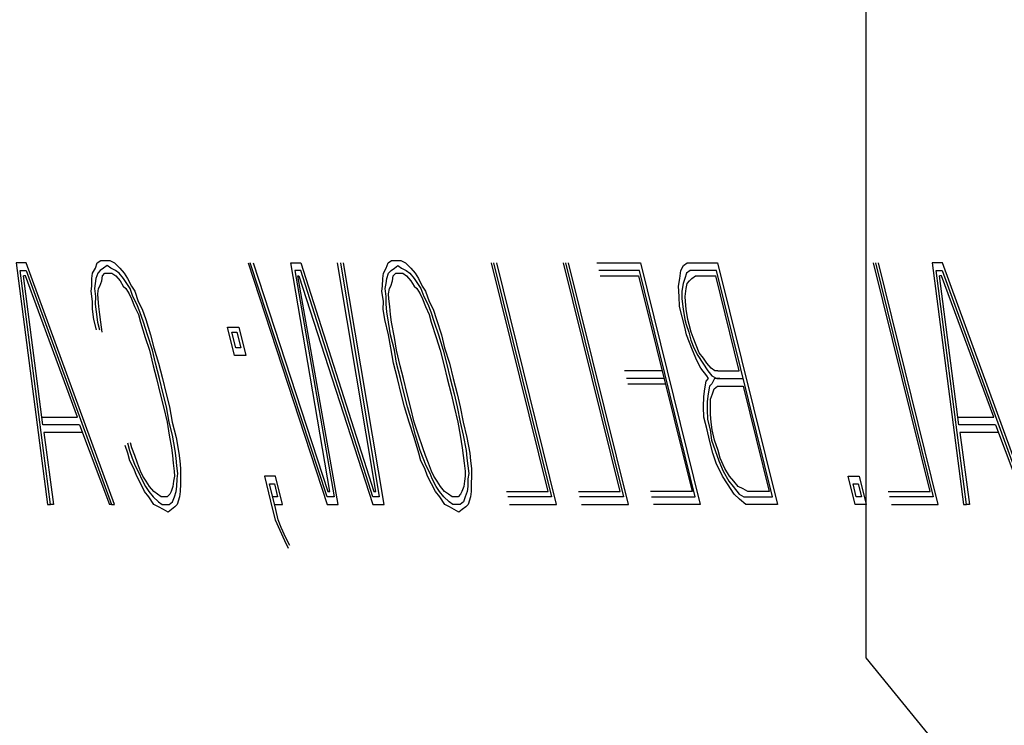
# Model space of a CAD drawing. Extents: x 2360 to 5106, y -824 to 622.
# Tile 61 of 124: x 3455.256 to 3455.63, y 501.541 to 501.809. Entities that reach past the tile are written whole.
import ezdxf

# ---------------------------------------------------------------- set-up
doc = ezdxf.new("R2010")
doc.units = 0
doc.header["$MEASUREMENT"] = 0
doc.layers.get('DEFPOINTS').update_dxf_attribs({"linetype": 'CONTINUOUS'})
doc.layers.add('SPILL-BUCKET', color=1, linetype='CONTINUOUS')

msp = doc.modelspace()

# ---------------------------------------------------------------- linework, layer by layer
at = {"layer": 'DEFPOINTS'}
msp.add_lwpolyline([(3455.57736, 503.98817), (3455.57736, 501.56696), (3456.29278, 500.69072), (3456.29278, 497.86376), (3454.78485, 497.86376), (3454.78485, 495.80382)], dxfattribs=at)
at = {"layer": 'SPILL-BUCKET', "color": 8, "linetype": 'Continuous'}
for p, q in [((3455.25845, 501.7169), (3455.25459, 501.7169)), ((3455.25459, 501.7169), (3455.26646, 501.62525)), ((3455.29195, 501.62525), (3455.25845, 501.7169)), ((3455.28472, 501.71495), (3455.28539, 501.7169)), ((3455.28539, 501.7169), (3455.2867, 501.71787)), ((3455.2867, 501.71787), (3455.28863, 501.71787)), ((3455.28863, 501.71787), (3455.29017, 501.71787)), ((3455.29017, 501.71787), (3455.29196, 501.7169)), ((3455.29196, 501.7169), (3455.29399, 501.71495)), ((3455.34266, 501.7169), (3455.37269, 501.62525)), ((3455.37274, 501.62817), (3455.34343, 501.7169)), ((3455.34459, 501.7169), (3455.37303, 501.63012)), ((3455.3738, 501.63012), (3455.35888, 501.7169)), ((3455.35888, 501.7169), (3455.36275, 501.7169)), ((3455.36275, 501.7169), (3455.39041, 501.63012)), ((3455.39118, 501.63012), (3455.37665, 501.7169)), ((3455.37781, 501.7169), (3455.39244, 501.62817)), ((3455.39432, 501.62525), (3455.37897, 501.7169)), ((3455.39519, 501.71495), (3455.39587, 501.7169)), ((3455.39587, 501.7169), (3455.39717, 501.71787)), ((3455.39717, 501.71787), (3455.39911, 501.71787)), ((3455.39911, 501.71787), (3455.40065, 501.71787)), ((3455.40065, 501.71787), (3455.40244, 501.7169)), ((3455.40244, 501.7169), (3455.40447, 501.71495)), ((3455.45666, 501.63012), (3455.43518, 501.7169)), ((3455.43595, 501.7169), (3455.45791, 501.62817)), ((3455.45979, 501.62525), (3455.43711, 501.7169)), ((3455.48399, 501.63012), (3455.4625, 501.7169)), ((3455.46328, 501.7169), (3455.48524, 501.62817)), ((3455.48713, 501.62525), (3455.46444, 501.7169)), ((3455.47515, 501.7169), (3455.49177, 501.7169)), ((3455.49177, 501.7169), (3455.51445, 501.62525)), ((3455.50813, 501.71592), (3455.50944, 501.7169)), ((3455.50944, 501.7169), (3455.51098, 501.7169)), ((3455.51098, 501.7169), (3455.52103, 501.7169)), ((3455.52103, 501.7169), (3455.54372, 501.62525)), ((3455.60171, 501.63012), (3455.58022, 501.7169)), ((3455.581, 501.7169), (3455.60296, 501.62817)), ((3455.60485, 501.62525), (3455.58216, 501.7169)), ((3455.60253, 501.7169), (3455.61441, 501.62525)), ((3455.6064, 501.7169), (3455.60253, 501.7169)), ((3455.6399, 501.62525), (3455.6064, 501.7169)), ((3455.26762, 501.62525), (3455.25608, 501.71398)), ((3455.25608, 501.71398), (3455.2584, 501.71398)), ((3455.2584, 501.71398), (3455.2908, 501.62525)), ((3455.28337, 501.71105), (3455.28365, 501.713)), ((3455.28365, 501.713), (3455.28472, 501.71495)), ((3455.28559, 501.713), (3455.28491, 501.71105)), ((3455.2865, 501.71398), (3455.28559, 501.713)), ((3455.28781, 501.71495), (3455.2865, 501.71398)), ((3455.28737, 501.71202), (3455.28829, 501.713)), ((3455.28911, 501.71592), (3455.28781, 501.71495)), ((3455.28829, 501.713), (3455.28983, 501.713)), ((3455.29051, 501.71495), (3455.28911, 501.71592)), ((3455.28983, 501.713), (3455.29099, 501.713)), ((3455.2923, 501.71398), (3455.29051, 501.71495)), ((3455.29099, 501.713), (3455.29239, 501.71202)), ((3455.2937, 501.713), (3455.2923, 501.71398)), ((3455.29534, 501.71105), (3455.2937, 501.713)), ((3455.29399, 501.71495), (3455.29563, 501.713)), ((3455.29563, 501.713), (3455.29688, 501.71105)), ((3455.3627, 501.71398), (3455.36038, 501.71398)), ((3455.36038, 501.71398), (3455.37544, 501.62817)), ((3455.39012, 501.62817), (3455.3627, 501.71398)), ((3455.39384, 501.71105), (3455.39413, 501.713)), ((3455.39413, 501.713), (3455.39519, 501.71495)), ((3455.39539, 501.71105), (3455.39606, 501.713)), ((3455.39606, 501.713), (3455.39698, 501.71398)), ((3455.39698, 501.71398), (3455.39829, 501.71495)), ((3455.39785, 501.71202), (3455.39877, 501.713)), ((3455.39829, 501.71495), (3455.39959, 501.71592)), ((3455.39877, 501.713), (3455.40031, 501.713)), ((3455.39959, 501.71592), (3455.40099, 501.71495)), ((3455.40031, 501.713), (3455.40147, 501.713)), ((3455.40099, 501.71495), (3455.40277, 501.71398)), ((3455.40147, 501.713), (3455.40287, 501.71202)), ((3455.40277, 501.71398), (3455.40417, 501.713)), ((3455.40417, 501.713), (3455.40582, 501.71105)), ((3455.40447, 501.71495), (3455.40611, 501.713)), ((3455.40611, 501.713), (3455.40736, 501.71105)), ((3455.49133, 501.71398), (3455.47588, 501.71398)), ((3455.51257, 501.62817), (3455.49133, 501.71398)), ((3455.50664, 501.71105), (3455.50707, 501.71398)), ((3455.50707, 501.71398), (3455.50813, 501.71592)), ((3455.50924, 501.713), (3455.50857, 501.71105)), ((3455.51055, 501.71398), (3455.50924, 501.713)), ((3455.51171, 501.71398), (3455.51055, 501.71398)), ((3455.52059, 501.71398), (3455.51171, 501.71398)), ((3455.54183, 501.62817), (3455.52059, 501.71398)), ((3455.60403, 501.71398), (3455.60635, 501.71398)), ((3455.61556, 501.62525), (3455.60403, 501.71398)), ((3455.60635, 501.71398), (3455.63874, 501.62525)), ((3455.26477, 501.65547), (3455.25734, 501.71202)), ((3455.25811, 501.71202), (3455.25734, 501.71202)), ((3455.27795, 501.6584), (3455.25811, 501.71202)), ((3455.28332, 501.70813), (3455.28337, 501.71105)), ((3455.28462, 501.7091), (3455.28433, 501.70715)), ((3455.28491, 501.71105), (3455.28462, 501.7091)), ((3455.28641, 501.70813), (3455.28708, 501.71007)), ((3455.28708, 501.71007), (3455.28737, 501.71202)), ((3455.29239, 501.71202), (3455.29404, 501.71007)), ((3455.29404, 501.71007), (3455.29529, 501.70813)), ((3455.2966, 501.7091), (3455.29534, 501.71105)), ((3455.29785, 501.70715), (3455.2966, 501.7091)), ((3455.29688, 501.71105), (3455.29838, 501.70813)), ((3455.37694, 501.62525), (3455.36164, 501.71202)), ((3455.36164, 501.71202), (3455.36202, 501.71202)), ((3455.36202, 501.71202), (3455.39007, 501.62525)), ((3455.39379, 501.70813), (3455.39384, 501.71105)), ((3455.39481, 501.70715), (3455.3951, 501.7091)), ((3455.3951, 501.7091), (3455.39539, 501.71105)), ((3455.39688, 501.70813), (3455.39756, 501.71007)), ((3455.39756, 501.71007), (3455.39785, 501.71202)), ((3455.40287, 501.71202), (3455.40451, 501.71007)), ((3455.40451, 501.71007), (3455.40577, 501.70813)), ((3455.40582, 501.71105), (3455.40707, 501.7091)), ((3455.40707, 501.7091), (3455.40833, 501.70715)), ((3455.40736, 501.71105), (3455.40886, 501.70813)), ((3455.47636, 501.71202), (3455.49104, 501.71202)), ((3455.49104, 501.71202), (3455.51131, 501.63012)), ((3455.5062, 501.70813), (3455.50664, 501.71105)), ((3455.50789, 501.7091), (3455.50746, 501.70617)), ((3455.50857, 501.71105), (3455.50789, 501.7091)), ((3455.50915, 501.70715), (3455.50944, 501.7091)), ((3455.50944, 501.7091), (3455.51036, 501.71007)), ((3455.51036, 501.71007), (3455.51127, 501.71105)), ((3455.51127, 501.71105), (3455.51258, 501.71202)), ((3455.51258, 501.71202), (3455.5203, 501.71202)), ((3455.52923, 501.67595), (3455.5203, 501.71202)), ((3455.61272, 501.65547), (3455.60528, 501.71202)), ((3455.60606, 501.71202), (3455.60528, 501.71202)), ((3455.6259, 501.6584), (3455.60606, 501.71202)), ((3455.28303, 501.70617), (3455.28332, 501.70813)), ((3455.2836, 501.70228), (3455.28303, 501.70617)), ((3455.28433, 501.70715), (3455.28467, 501.70423)), ((3455.28559, 501.7052), (3455.28587, 501.70715)), ((3455.28587, 501.70715), (3455.28641, 501.70813)), ((3455.29529, 501.70813), (3455.2963, 501.70715)), ((3455.2963, 501.70715), (3455.29756, 501.7052)), ((3455.29896, 501.70423), (3455.29785, 501.70715)), ((3455.29838, 501.70813), (3455.29964, 501.70617)), ((3455.29964, 501.70617), (3455.30099, 501.70228)), ((3455.3935, 501.70617), (3455.39379, 501.70813)), ((3455.39408, 501.70228), (3455.3935, 501.70617)), ((3455.39514, 501.70423), (3455.39481, 501.70715)), ((3455.39606, 501.7052), (3455.39635, 501.70715)), ((3455.39635, 501.70715), (3455.39688, 501.70813)), ((3455.40577, 501.70813), (3455.40678, 501.70715)), ((3455.40678, 501.70715), (3455.40804, 501.7052)), ((3455.40833, 501.70715), (3455.40944, 501.70423)), ((3455.40886, 501.70813), (3455.41011, 501.70617)), ((3455.41011, 501.70617), (3455.41147, 501.70228)), ((3455.5064, 501.70423), (3455.5062, 501.70813)), ((3455.50746, 501.70617), (3455.50741, 501.70325)), ((3455.50871, 501.70423), (3455.50915, 501.70715)), ((3455.28356, 501.69935), (3455.2836, 501.70228)), ((3455.28467, 501.70423), (3455.28462, 501.7013)), ((3455.28568, 501.70325), (3455.28559, 501.7052)), ((3455.28602, 501.70032), (3455.28568, 501.70325)), ((3455.29756, 501.7052), (3455.29843, 501.70325)), ((3455.29843, 501.70325), (3455.29954, 501.70032)), ((3455.30046, 501.7013), (3455.29896, 501.70423)), ((3455.30099, 501.70228), (3455.30248, 501.69935)), ((3455.39404, 501.69935), (3455.39408, 501.70228)), ((3455.3951, 501.7013), (3455.39514, 501.70423)), ((3455.39616, 501.70325), (3455.39606, 501.7052)), ((3455.3965, 501.70032), (3455.39616, 501.70325)), ((3455.40804, 501.7052), (3455.40891, 501.70325)), ((3455.40891, 501.70325), (3455.41002, 501.70032)), ((3455.40944, 501.70423), (3455.41093, 501.7013)), ((3455.41147, 501.70228), (3455.41296, 501.69935)), ((3455.50659, 501.70032), (3455.5064, 501.70423)), ((3455.50741, 501.70325), (3455.50799, 501.69935)), ((3455.50881, 501.70228), (3455.50871, 501.70423)), ((3455.50915, 501.69935), (3455.50881, 501.70228)), ((3455.28414, 501.69545), (3455.28356, 501.69935)), ((3455.28462, 501.7013), (3455.28496, 501.69838)), ((3455.28496, 501.69838), (3455.28554, 501.69447)), ((3455.28636, 501.6974), (3455.28602, 501.70032)), ((3455.29954, 501.70032), (3455.30104, 501.6974)), ((3455.30157, 501.69838), (3455.30046, 501.7013)), ((3455.30292, 501.69447), (3455.30157, 501.69838)), ((3455.30248, 501.69935), (3455.30384, 501.69545)), ((3455.39462, 501.69545), (3455.39404, 501.69935)), ((3455.39544, 501.69838), (3455.3951, 501.7013)), ((3455.39602, 501.69447), (3455.39544, 501.69838)), ((3455.39684, 501.6974), (3455.3965, 501.70032)), ((3455.41002, 501.70032), (3455.41151, 501.6974)), ((3455.41093, 501.7013), (3455.41205, 501.69838)), ((3455.41205, 501.69838), (3455.4134, 501.69447)), ((3455.41296, 501.69935), (3455.41431, 501.69545)), ((3455.50755, 501.69642), (3455.50659, 501.70032)), ((3455.50799, 501.69935), (3455.50857, 501.69545)), ((3455.50973, 501.69545), (3455.50915, 501.69935)), ((3455.2851, 501.69155), (3455.28414, 501.69545)), ((3455.28554, 501.69447), (3455.28626, 501.69155)), ((3455.2867, 501.69447), (3455.28636, 501.6974)), ((3455.28727, 501.69057), (3455.2867, 501.69447)), ((3455.30104, 501.6974), (3455.30176, 501.69447)), ((3455.30176, 501.69447), (3455.3036, 501.68862)), ((3455.30451, 501.6896), (3455.30292, 501.69447)), ((3455.30384, 501.69545), (3455.30567, 501.6896)), ((3455.39606, 501.6896), (3455.39462, 501.69545)), ((3455.39684, 501.6896), (3455.39602, 501.69447)), ((3455.39717, 501.69447), (3455.39684, 501.6974)), ((3455.39824, 501.68862), (3455.39717, 501.69447)), ((3455.41151, 501.6974), (3455.41224, 501.69447)), ((3455.41224, 501.69447), (3455.41407, 501.68862)), ((3455.4134, 501.69447), (3455.41499, 501.6896)), ((3455.41431, 501.69545), (3455.41615, 501.6896)), ((3455.50852, 501.69253), (3455.50755, 501.69642)), ((3455.50857, 501.69545), (3455.50905, 501.6935)), ((3455.51021, 501.6935), (3455.50973, 501.69545)), ((3455.33754, 501.6818), (3455.33488, 501.69253)), ((3455.33488, 501.69253), (3455.33913, 501.69253)), ((3455.33653, 501.69057), (3455.33846, 501.69057)), ((3455.33797, 501.68472), (3455.33653, 501.69057)), ((3455.33846, 501.69057), (3455.33991, 501.68472)), ((3455.33913, 501.69253), (3455.34179, 501.6818)), ((3455.50924, 501.6896), (3455.50852, 501.69253)), ((3455.50905, 501.6935), (3455.51016, 501.69057)), ((3455.51016, 501.69057), (3455.51089, 501.68765)), ((3455.51093, 501.69057), (3455.51021, 501.6935)), ((3455.5118, 501.68862), (3455.51093, 501.69057)), ((3455.3036, 501.68862), (3455.30519, 501.68375)), ((3455.30635, 501.68375), (3455.30451, 501.6896)), ((3455.30567, 501.6896), (3455.30688, 501.68472)), ((3455.39688, 501.68472), (3455.39606, 501.6896)), ((3455.39828, 501.68375), (3455.39684, 501.6896)), ((3455.39906, 501.68375), (3455.39824, 501.68862)), ((3455.41407, 501.68862), (3455.41567, 501.68375)), ((3455.41499, 501.6896), (3455.41682, 501.68375)), ((3455.41615, 501.6896), (3455.41735, 501.68472)), ((3455.51035, 501.68668), (3455.50924, 501.6896)), ((3455.51146, 501.68375), (3455.51035, 501.68668)), ((3455.51089, 501.68765), (3455.51199, 501.68472)), ((3455.51291, 501.6857), (3455.5118, 501.68862)), ((3455.30519, 501.68375), (3455.30664, 501.6779)), ((3455.30755, 501.67887), (3455.30635, 501.68375)), ((3455.30688, 501.68472), (3455.30871, 501.67887)), ((3455.33991, 501.68472), (3455.33797, 501.68472)), ((3455.39794, 501.67887), (3455.39688, 501.68472)), ((3455.3991, 501.67887), (3455.39828, 501.68375)), ((3455.4005, 501.6779), (3455.39906, 501.68375)), ((3455.41567, 501.68375), (3455.41711, 501.6779)), ((3455.41682, 501.68375), (3455.41803, 501.67887)), ((3455.41735, 501.68472), (3455.41919, 501.67887)), ((3455.5132, 501.67985), (3455.51146, 501.68375)), ((3455.51199, 501.68472), (3455.51349, 501.6818)), ((3455.51402, 501.68277), (3455.51291, 501.6857)), ((3455.34179, 501.6818), (3455.33754, 501.6818)), ((3455.5147, 501.67693), (3455.5132, 501.67985)), ((3455.51349, 501.6818), (3455.51537, 501.67887)), ((3455.51566, 501.68082), (3455.51402, 501.68277)), ((3455.51692, 501.67887), (3455.51566, 501.68082)), ((3455.30664, 501.6779), (3455.30784, 501.67302)), ((3455.309, 501.67302), (3455.30755, 501.67887)), ((3455.30871, 501.67887), (3455.31016, 501.67302)), ((3455.39939, 501.67302), (3455.39794, 501.67887)), ((3455.40055, 501.67302), (3455.3991, 501.67887)), ((3455.40171, 501.67302), (3455.4005, 501.6779)), ((3455.41711, 501.6779), (3455.41832, 501.67302)), ((3455.41803, 501.67887), (3455.41948, 501.67302)), ((3455.41919, 501.67887), (3455.42064, 501.67302)), ((3455.49997, 501.67595), (3455.48568, 501.67595)), ((3455.51697, 501.674), (3455.5147, 501.67693)), ((3455.51537, 501.67887), (3455.51726, 501.67595)), ((3455.51856, 501.67693), (3455.51692, 501.67887)), ((3455.51726, 501.67595), (3455.5189, 501.674)), ((3455.51996, 501.67595), (3455.51856, 501.67693)), ((3455.52112, 501.67595), (3455.51996, 501.67595)), ((3455.52112, 501.67595), (3455.52923, 501.67595)), ((3455.30784, 501.67302), (3455.30929, 501.66717)), ((3455.31045, 501.66717), (3455.309, 501.67302)), ((3455.31016, 501.67302), (3455.31161, 501.66717)), ((3455.40084, 501.66717), (3455.39939, 501.67302)), ((3455.402, 501.66717), (3455.40055, 501.67302)), ((3455.40316, 501.66717), (3455.40171, 501.67302)), ((3455.41832, 501.67302), (3455.41977, 501.66717)), ((3455.41948, 501.67302), (3455.42093, 501.66717)), ((3455.42064, 501.67302), (3455.42209, 501.66717)), ((3455.5007, 501.67302), (3455.4864, 501.67302)), ((3455.51624, 501.66912), (3455.51668, 501.67205)), ((3455.51668, 501.67205), (3455.51759, 501.67302)), ((3455.51759, 501.67302), (3455.51697, 501.674)), ((3455.51991, 501.67302), (3455.51885, 501.67108)), ((3455.5189, 501.674), (3455.52069, 501.67302)), ((3455.52184, 501.67302), (3455.51991, 501.67302)), ((3455.52069, 501.67302), (3455.52184, 501.67302)), ((3455.52184, 501.67302), (3455.53073, 501.67302)), ((3455.48689, 501.67108), (3455.50118, 501.67108)), ((3455.51581, 501.6662), (3455.51624, 501.66912)), ((3455.51793, 501.6701), (3455.5175, 501.66717)), ((3455.51885, 501.67108), (3455.51793, 501.6701)), ((3455.51904, 501.66717), (3455.51972, 501.66912)), ((3455.51972, 501.66912), (3455.52102, 501.6701)), ((3455.52102, 501.6701), (3455.52257, 501.6701)), ((3455.52257, 501.6701), (3455.53068, 501.6701)), ((3455.53068, 501.6701), (3455.54058, 501.63012)), ((3455.30929, 501.66717), (3455.3105, 501.6623)), ((3455.31166, 501.6623), (3455.31045, 501.66717)), ((3455.31161, 501.66717), (3455.31281, 501.6623)), ((3455.40205, 501.6623), (3455.40084, 501.66717)), ((3455.40321, 501.6623), (3455.402, 501.66717)), ((3455.40437, 501.6623), (3455.40316, 501.66717)), ((3455.41977, 501.66717), (3455.42098, 501.6623)), ((3455.42093, 501.66717), (3455.42213, 501.6623)), ((3455.42209, 501.66717), (3455.42329, 501.6623)), ((3455.51562, 501.6623), (3455.51581, 501.6662)), ((3455.51706, 501.66425), (3455.51702, 501.66132)), ((3455.5175, 501.66717), (3455.51706, 501.66425)), ((3455.51832, 501.6623), (3455.51837, 501.66523)), ((3455.51837, 501.66523), (3455.51904, 501.66717)), ((3455.3105, 501.6623), (3455.31195, 501.65645)), ((3455.31272, 501.65645), (3455.31166, 501.6623)), ((3455.31281, 501.6623), (3455.31388, 501.65645)), ((3455.40388, 501.65645), (3455.40205, 501.6623)), ((3455.40504, 501.65645), (3455.40321, 501.6623)), ((3455.40581, 501.65645), (3455.40437, 501.6623)), ((3455.42098, 501.6623), (3455.42242, 501.65645)), ((3455.42213, 501.6623), (3455.4232, 501.65645)), ((3455.42329, 501.6623), (3455.42435, 501.65645)), ((3455.51581, 501.6584), (3455.51562, 501.6623)), ((3455.51702, 501.66132), (3455.51721, 501.65742)), ((3455.51827, 501.65937), (3455.51832, 501.6623)), ((3455.26443, 501.6584), (3455.27795, 501.6584)), ((3455.51702, 501.65352), (3455.51581, 501.6584)), ((3455.51721, 501.65742), (3455.51817, 501.65352)), ((3455.51861, 501.65645), (3455.51827, 501.65937)), ((3455.61238, 501.6584), (3455.6259, 501.6584)), ((3455.27868, 501.65547), (3455.26477, 501.65547)), ((3455.27868, 501.65547), (3455.29002, 501.62525)), ((3455.31195, 501.65645), (3455.31277, 501.65157)), ((3455.31393, 501.65157), (3455.31272, 501.65645)), ((3455.31388, 501.65645), (3455.31533, 501.6506)), ((3455.40572, 501.6506), (3455.40388, 501.65645)), ((3455.40625, 501.65157), (3455.40504, 501.65645)), ((3455.40741, 501.65157), (3455.40581, 501.65645)), ((3455.42242, 501.65645), (3455.42324, 501.65157)), ((3455.4232, 501.65645), (3455.4244, 501.65157)), ((3455.42435, 501.65645), (3455.4258, 501.6506)), ((3455.51798, 501.64962), (3455.51702, 501.65352)), ((3455.51817, 501.65352), (3455.51875, 501.64962)), ((3455.51895, 501.65352), (3455.51861, 501.65645)), ((3455.51991, 501.64962), (3455.51895, 501.65352)), ((3455.62662, 501.65547), (3455.61272, 501.65547)), ((3455.62662, 501.65547), (3455.63797, 501.62525)), ((3455.27979, 501.65255), (3455.26511, 501.65255)), ((3455.26511, 501.65255), (3455.26878, 501.62525)), ((3455.31277, 501.65157), (3455.31359, 501.6467)), ((3455.31499, 501.64572), (3455.31393, 501.65157)), ((3455.31533, 501.6506), (3455.31639, 501.64475)), ((3455.40755, 501.64475), (3455.40572, 501.6506)), ((3455.40808, 501.64572), (3455.40625, 501.65157)), ((3455.409, 501.6467), (3455.40741, 501.65157)), ((3455.42324, 501.65157), (3455.42406, 501.6467)), ((3455.4244, 501.65157), (3455.42546, 501.64572)), ((3455.4258, 501.6506), (3455.42687, 501.64475)), ((3455.51919, 501.64475), (3455.51798, 501.64962)), ((3455.51875, 501.64962), (3455.5201, 501.64572)), ((3455.52126, 501.64572), (3455.51991, 501.64962)), ((3455.61305, 501.65255), (3455.61672, 501.62525)), ((3455.62773, 501.65255), (3455.61305, 501.65255)), ((3455.29707, 501.64475), (3455.29596, 501.64767)), ((3455.29688, 501.64865), (3455.2976, 501.64572)), ((3455.2976, 501.64572), (3455.29871, 501.6428)), ((3455.29852, 501.6467), (3455.29804, 501.64865)), ((3455.29963, 501.64378), (3455.29852, 501.6467)), ((3455.31359, 501.6467), (3455.31393, 501.64378)), ((3455.31533, 501.6428), (3455.31499, 501.64572)), ((3455.40919, 501.6428), (3455.40808, 501.64572)), ((3455.41011, 501.64378), (3455.409, 501.6467)), ((3455.42406, 501.6467), (3455.4244, 501.64378)), ((3455.42546, 501.64572), (3455.4258, 501.6428)), ((3455.5201, 501.64572), (3455.52146, 501.64182)), ((3455.52199, 501.6428), (3455.52126, 501.64572)), ((3455.2978, 501.64182), (3455.29707, 501.64475)), ((3455.29929, 501.6389), (3455.2978, 501.64182)), ((3455.29871, 501.6428), (3455.29983, 501.63987)), ((3455.30074, 501.64085), (3455.29963, 501.64378)), ((3455.31393, 501.64378), (3455.31426, 501.64085)), ((3455.31566, 501.63987), (3455.31533, 501.6428)), ((3455.31639, 501.64475), (3455.31673, 501.64182)), ((3455.31673, 501.64182), (3455.31706, 501.6389)), ((3455.40827, 501.64182), (3455.40755, 501.64475)), ((3455.40977, 501.6389), (3455.40827, 501.64182)), ((3455.4103, 501.63987), (3455.40919, 501.6428)), ((3455.41122, 501.64085), (3455.41011, 501.64378)), ((3455.4244, 501.64378), (3455.42474, 501.64085)), ((3455.4258, 501.6428), (3455.42614, 501.63987)), ((3455.42687, 501.64475), (3455.4272, 501.64182)), ((3455.4272, 501.64182), (3455.42754, 501.6389)), ((3455.52054, 501.64085), (3455.51919, 501.64475)), ((3455.52146, 501.64182), (3455.52319, 501.63792)), ((3455.52373, 501.6389), (3455.52199, 501.6428)), ((3455.30041, 501.63597), (3455.29929, 501.6389)), ((3455.29983, 501.63987), (3455.30132, 501.63695)), ((3455.30185, 501.63792), (3455.30074, 501.64085)), ((3455.31426, 501.64085), (3455.3146, 501.63792)), ((3455.316, 501.63695), (3455.31566, 501.63987)), ((3455.31706, 501.6389), (3455.31701, 501.63597)), ((3455.41088, 501.63597), (3455.40977, 501.6389)), ((3455.4118, 501.63695), (3455.4103, 501.63987)), ((3455.41233, 501.63792), (3455.41122, 501.64085)), ((3455.42474, 501.64085), (3455.42508, 501.63792)), ((3455.42614, 501.63987), (3455.42648, 501.63695)), ((3455.42754, 501.6389), (3455.42749, 501.63597)), ((3455.5229, 501.63597), (3455.52054, 501.64085)), ((3455.52561, 501.63597), (3455.52373, 501.6389)), ((3455.3019, 501.63305), (3455.30041, 501.63597)), ((3455.30132, 501.63695), (3455.30219, 501.635)), ((3455.30272, 501.63597), (3455.30185, 501.63792)), ((3455.30219, 501.635), (3455.30369, 501.63207)), ((3455.30398, 501.63402), (3455.30272, 501.63597)), ((3455.3147, 501.63597), (3455.31441, 501.63402)), ((3455.3146, 501.63792), (3455.3147, 501.63597)), ((3455.31566, 501.63207), (3455.31571, 501.635)), ((3455.31571, 501.635), (3455.316, 501.63695)), ((3455.31701, 501.63597), (3455.31697, 501.63305)), ((3455.35313, 501.63597), (3455.34888, 501.63597)), ((3455.34888, 501.63597), (3455.35202, 501.6233)), ((3455.35579, 501.62525), (3455.35313, 501.63597)), ((3455.41238, 501.63305), (3455.41088, 501.63597)), ((3455.41267, 501.635), (3455.4118, 501.63695)), ((3455.4132, 501.63597), (3455.41233, 501.63792)), ((3455.41417, 501.63207), (3455.41267, 501.635)), ((3455.41445, 501.63402), (3455.4132, 501.63597)), ((3455.42518, 501.63597), (3455.42488, 501.63402)), ((3455.42508, 501.63792), (3455.42518, 501.63597)), ((3455.42619, 501.635), (3455.42614, 501.63207)), ((3455.42648, 501.63695), (3455.42619, 501.635)), ((3455.42749, 501.63597), (3455.42744, 501.63305)), ((3455.52479, 501.63305), (3455.5229, 501.63597)), ((3455.52319, 501.63792), (3455.52532, 501.63402)), ((3455.52725, 501.63402), (3455.52561, 501.63597)), ((3455.57061, 501.63597), (3455.57486, 501.63597)), ((3455.57326, 501.62525), (3455.57061, 501.63597)), ((3455.57486, 501.63597), (3455.57752, 501.62525)), ((3455.3034, 501.63012), (3455.3019, 501.63305)), ((3455.30369, 501.63207), (3455.30494, 501.63012)), ((3455.30523, 501.63207), (3455.30398, 501.63402)), ((3455.30688, 501.63012), (3455.30523, 501.63207)), ((3455.31412, 501.63207), (3455.31344, 501.63012)), ((3455.31441, 501.63402), (3455.31412, 501.63207)), ((3455.31537, 501.63012), (3455.31566, 501.63207)), ((3455.31697, 501.63305), (3455.31692, 501.63012)), ((3455.35077, 501.63305), (3455.3527, 501.63305)), ((3455.35318, 501.6233), (3455.35077, 501.63305)), ((3455.3527, 501.63305), (3455.3539, 501.62817)), ((3455.41388, 501.63012), (3455.41238, 501.63305)), ((3455.41542, 501.63012), (3455.41417, 501.63207)), ((3455.41571, 501.63207), (3455.41445, 501.63402)), ((3455.41735, 501.63012), (3455.41571, 501.63207)), ((3455.4246, 501.63207), (3455.42392, 501.63012)), ((3455.42488, 501.63402), (3455.4246, 501.63207)), ((3455.42614, 501.63207), (3455.42585, 501.63012)), ((3455.42744, 501.63305), (3455.4274, 501.63012)), ((3455.5273, 501.62915), (3455.52479, 501.63305)), ((3455.52532, 501.63402), (3455.52696, 501.63207)), ((3455.52696, 501.63207), (3455.52923, 501.62915)), ((3455.52889, 501.63207), (3455.52725, 501.63402)), ((3455.53068, 501.6311), (3455.52889, 501.63207)), ((3455.53247, 501.63012), (3455.53068, 501.6311)), ((3455.5737, 501.62817), (3455.57249, 501.63305)), ((3455.57249, 501.63305), (3455.57443, 501.63305)), ((3455.57443, 501.63305), (3455.57563, 501.62817)), ((3455.30504, 501.62817), (3455.3034, 501.63012)), ((3455.30494, 501.63012), (3455.30658, 501.62817)), ((3455.30692, 501.62525), (3455.30504, 501.62817)), ((3455.30658, 501.62817), (3455.30861, 501.62622)), ((3455.30828, 501.62915), (3455.30688, 501.63012)), ((3455.30968, 501.62817), (3455.30828, 501.62915)), ((3455.31083, 501.62817), (3455.30968, 501.62817)), ((3455.31199, 501.62817), (3455.31083, 501.62817)), ((3455.31291, 501.62915), (3455.31199, 501.62817)), ((3455.31344, 501.63012), (3455.31291, 501.62915)), ((3455.31402, 501.62622), (3455.3147, 501.62817)), ((3455.3147, 501.62817), (3455.31537, 501.63012)), ((3455.31663, 501.62817), (3455.31581, 501.62525)), ((3455.31692, 501.63012), (3455.31663, 501.62817)), ((3455.3539, 501.62817), (3455.35197, 501.62817)), ((3455.37544, 501.62817), (3455.37274, 501.62817)), ((3455.37303, 501.63012), (3455.3738, 501.63012)), ((3455.39244, 501.62817), (3455.39012, 501.62817)), ((3455.39041, 501.63012), (3455.39118, 501.63012)), ((3455.41552, 501.62817), (3455.41388, 501.63012)), ((3455.41706, 501.62817), (3455.41542, 501.63012)), ((3455.4174, 501.62525), (3455.41552, 501.62817)), ((3455.41909, 501.62622), (3455.41706, 501.62817)), ((3455.41875, 501.62915), (3455.41735, 501.63012)), ((3455.42015, 501.62817), (3455.41875, 501.62915)), ((3455.42131, 501.62817), (3455.42015, 501.62817)), ((3455.42247, 501.62817), (3455.42131, 501.62817)), ((3455.42339, 501.62915), (3455.42247, 501.62817)), ((3455.42392, 501.63012), (3455.42339, 501.62915)), ((3455.42518, 501.62817), (3455.4245, 501.62622)), ((3455.42585, 501.63012), (3455.42518, 501.62817)), ((3455.42711, 501.62817), (3455.42628, 501.62525)), ((3455.4274, 501.63012), (3455.42711, 501.62817)), ((3455.44082, 501.63012), (3455.45666, 501.63012)), ((3455.45791, 501.62817), (3455.4413, 501.62817)), ((3455.46815, 501.63012), (3455.48399, 501.63012)), ((3455.48524, 501.62817), (3455.46863, 501.62817)), ((3455.51131, 501.63012), (3455.49548, 501.63012)), ((3455.49596, 501.62817), (3455.51257, 501.62817)), ((3455.52933, 501.6272), (3455.5273, 501.62915)), ((3455.52923, 501.62915), (3455.53102, 501.62817)), ((3455.53174, 501.62525), (3455.52933, 501.6272)), ((3455.53102, 501.62817), (3455.53295, 501.62817)), ((3455.54058, 501.63012), (3455.53247, 501.63012)), ((3455.53295, 501.62817), (3455.54183, 501.62817)), ((3455.57563, 501.62817), (3455.5737, 501.62817)), ((3455.58587, 501.63012), (3455.60171, 501.63012)), ((3455.60296, 501.62817), (3455.58635, 501.62817)), ((3455.26646, 501.62525), (3455.26762, 501.62525)), ((3455.26878, 501.62525), (3455.26762, 501.62525)), ((3455.2908, 501.62525), (3455.29002, 501.62525)), ((3455.2908, 501.62525), (3455.29195, 501.62525)), ((3455.30871, 501.62427), (3455.30692, 501.62525)), ((3455.30861, 501.62622), (3455.31001, 501.62525)), ((3455.3105, 501.6233), (3455.30871, 501.62427)), ((3455.31001, 501.62525), (3455.31156, 501.62525)), ((3455.31228, 501.62232), (3455.3105, 501.6233)), ((3455.31156, 501.62525), (3455.31272, 501.62525)), ((3455.31359, 501.6233), (3455.31228, 501.62232)), ((3455.31272, 501.62525), (3455.31402, 501.62622)), ((3455.31489, 501.62427), (3455.31359, 501.6233)), ((3455.31581, 501.62525), (3455.31489, 501.62427)), ((3455.35202, 501.6233), (3455.35299, 501.6194)), ((3455.3527, 501.62525), (3455.35579, 501.62525)), ((3455.35415, 501.6194), (3455.35318, 501.6233)), ((3455.37269, 501.62525), (3455.37694, 501.62525)), ((3455.39007, 501.62525), (3455.39432, 501.62525)), ((3455.41919, 501.62427), (3455.4174, 501.62525)), ((3455.42049, 501.62525), (3455.41909, 501.62622)), ((3455.42097, 501.6233), (3455.41919, 501.62427)), ((3455.42203, 501.62525), (3455.42049, 501.62525)), ((3455.42276, 501.62232), (3455.42097, 501.6233)), ((3455.42319, 501.62525), (3455.42203, 501.62525)), ((3455.42406, 501.6233), (3455.42276, 501.62232)), ((3455.4245, 501.62622), (3455.42319, 501.62525)), ((3455.42537, 501.62427), (3455.42406, 501.6233)), ((3455.42628, 501.62525), (3455.42537, 501.62427)), ((3455.44203, 501.62525), (3455.45979, 501.62525)), ((3455.46935, 501.62525), (3455.48713, 501.62525)), ((3455.51445, 501.62525), (3455.49668, 501.62525)), ((3455.53329, 501.62525), (3455.53174, 501.62525)), ((3455.54372, 501.62525), (3455.53329, 501.62525)), ((3455.57752, 501.62525), (3455.57326, 501.62525)), ((3455.58708, 501.62525), (3455.60485, 501.62525)), ((3455.61441, 501.62525), (3455.61556, 501.62525)), ((3455.61672, 501.62525), (3455.61556, 501.62525)), ((3455.35299, 501.6194), (3455.35473, 501.6155)), ((3455.35525, 501.61647), (3455.35415, 501.6194)), ((3455.35699, 501.61257), (3455.35525, 501.61647)), ((3455.35473, 501.6155), (3455.35646, 501.6116)), ((3455.35849, 501.60965), (3455.35699, 501.61257)), ((3455.35646, 501.6116), (3455.35796, 501.60867))]:
    msp.add_line(p, q, dxfattribs=at)

doc.saveas('drawing.dxf')
